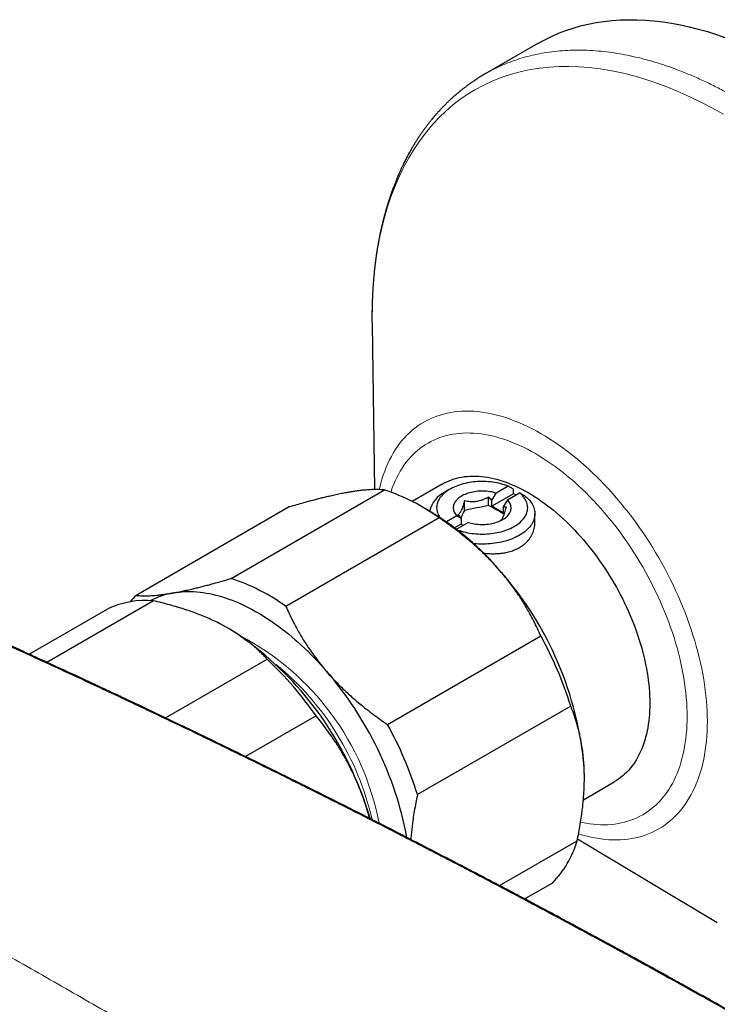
# Model space of a CAD drawing. Header units: millimetres. Extents: x 8 to 1110, y 12 to 672.
# Tile 45 of 58: x 912 to 960, y 316 to 384. Entities that reach past the tile are written whole.
import ezdxf

# ---------------------------------------------------------------- set-up
doc = ezdxf.new("R2010")
doc.units = ezdxf.units.MM

msp = doc.modelspace()

# ---------------------------------------------------------------- linework, layer by layer
at = {"color": 7, "linetype": 'Continuous', "lineweight": 30}
for p, q in [((947.975, 382.465), (944.325, 380.358)), ((936.493, 363.008), (936.666, 351.59)), ((936.496, 363.02), (936.496, 363.008)), ((941.347, 351.965), (939.27, 350.767)), ((941.886, 351.614), (941.533, 351.41)), ((945.918, 351.819), (945.085, 351.338)), ((946.277, 351.618), (945.918, 351.819)), ((946.277, 351.291), (946.277, 351.618)), ((926.753, 345.439), (937.359, 351.562)), ((944.562, 350.479), (944.562, 351.075)), ((944.786, 350.837), (945.085, 351.338)), ((946.277, 351.291), (944.786, 350.43)), ((945.863, 350.889), (945.564, 350.388)), ((945.863, 350.889), (946.696, 351.37)), ((946.696, 351.37), (947.054, 351.168)), ((930.77, 350.388), (920.164, 344.265)), ((940.58, 350.029), (939.873, 350.437)), ((942.889, 350.143), (942.889, 350.817)), ((944.786, 350.43), (944.786, 350.837)), ((945.564, 349.981), (944.786, 350.43)), ((945.564, 350.388), (945.564, 349.981)), ((941.141, 349.623), (930.534, 343.5)), ((942.366, 349.768), (941.645, 349.352)), ((942.665, 349.612), (942.665, 349.206)), ((947.764, 349.308), (947.764, 349.92)), ((942.665, 349.206), (942.209, 348.943)), ((942.331, 348.85), (943.143, 349.319)), ((942.665, 349.206), (942.806, 349.124)), ((921.378, 343.89), (914.004, 339.633)), ((912.779, 340.194), (918.208, 343.328)), ((926.602, 341.959), (926.586, 341.969)), ((937.562, 335.342), (948.169, 341.465)), ((922.206, 335.791), (929.24, 339.852)), ((950.242, 336.608), (939.636, 330.485)), ((932.62, 335.926), (927.746, 333.113)), ((951.116, 330.124), (953.246, 331.354)), ((951.185, 331.639), (951.185, 331.658)), ((945.322, 324.182), (950.681, 327.276)), ((950.708, 327.411), (960.381, 321.629)), ((948.973, 324.359), (947.068, 323.259))]:
    msp.add_line(p, q, dxfattribs=at)
at = {"color": 8, "linetype": 'Continuous', "lineweight": 0}
msp.add_line((936.489, 363.507), (936.496, 363.02), dxfattribs=at)
at = {"color": 7, "linetype": 'Continuous', "lineweight": 30, "flags": 128}
for points in [[(947.975, 382.465), (948.438, 382.718), (948.913, 382.951), (949.401, 383.163), (949.899, 383.354), (950.407, 383.524), (950.927, 383.672), (951.456, 383.798), (951.994, 383.903), (952.542, 383.986), (953.099, 384.047), (953.664, 384.086), (954.238, 384.103), (954.819, 384.099), (955.407, 384.072), (956.003, 384.024), (956.604, 383.954), (957.212, 383.862), (957.826, 383.748), (958.445, 383.613), (959.068, 383.456), (959.696, 383.278), (960.328, 383.078), (960.963, 382.857)], [(941.347, 351.965), (941.504, 352.052), (941.666, 352.131), (941.831, 352.203), (942.001, 352.268), (942.174, 352.326), (942.35, 352.376), (942.53, 352.419), (942.713, 352.454), (942.899, 352.483), (943.089, 352.503), (943.281, 352.517), (943.476, 352.523), (943.674, 352.521), (943.874, 352.512), (944.076, 352.496), (944.281, 352.472), (944.487, 352.44), (944.696, 352.402), (944.906, 352.356), (945.118, 352.302), (945.332, 352.242), (945.547, 352.174), (945.763, 352.099), (945.98, 352.017), (946.198, 351.927), (946.417, 351.831), (946.636, 351.727), (946.856, 351.617), (947.076, 351.5), (947.296, 351.376), (947.516, 351.246), (947.736, 351.109), (947.956, 350.965), (948.176, 350.815), (948.394, 350.659), (948.612, 350.497), (948.83, 350.328), (949.046, 350.154), (949.26, 349.974), (949.474, 349.788), (949.686, 349.597), (949.896, 349.4), (950.105, 349.197), (950.312, 348.99), (950.516, 348.778), (950.719, 348.56), (950.919, 348.339), (951.116, 348.112), (951.311, 347.881), (951.503, 347.646), (951.693, 347.406), (951.879, 347.163), (952.062, 346.916), (952.242, 346.665), (952.419, 346.411), (952.592, 346.154), (952.761, 345.893), (952.927, 345.63), (953.088, 345.364), (953.246, 345.095), (953.4, 344.825), (953.549, 344.551), (953.695, 344.276), (953.835, 343.999), (953.972, 343.721), (954.104, 343.441), (954.231, 343.16), (954.353, 342.878), (954.471, 342.595), (954.583, 342.311), (954.691, 342.027), (954.794, 341.743), (954.891, 341.458), (954.983, 341.174), (955.07, 340.89), (955.152, 340.607), (955.228, 340.324), (955.299, 340.042), (955.364, 339.762), (955.424, 339.482), (955.478, 339.204), (955.527, 338.928), (955.57, 338.654), (955.607, 338.382), (955.639, 338.112), (955.665, 337.844), (955.685, 337.579), (955.699, 337.317), (955.708, 337.058), (955.711, 336.802), (955.708, 336.549), (955.699, 336.3), (955.685, 336.054), (955.665, 335.813), (955.639, 335.575), (955.607, 335.342), (955.57, 335.112), (955.527, 334.888), (955.478, 334.668), (955.424, 334.452), (955.364, 334.242), (955.299, 334.037), (955.228, 333.837), (955.152, 333.642), (955.07, 333.453), (954.983, 333.27), (954.891, 333.092), (954.794, 332.92), (954.691, 332.754), (954.583, 332.594), (954.471, 332.441), (954.353, 332.293), (954.231, 332.153), (954.104, 332.018), (953.972, 331.89), (953.835, 331.769), (953.695, 331.655), (953.549, 331.548), (953.4, 331.447), (953.246, 331.354), (953.246, 331.354)], [(945.918, 351.819), (945.794, 351.867), (945.666, 351.911), (945.535, 351.951), (945.401, 351.988), (945.263, 352.021), (945.123, 352.051), (944.981, 352.077), (944.837, 352.098), (944.691, 352.116), (944.544, 352.13), (944.396, 352.139), (944.247, 352.145), (944.098, 352.147), (943.949, 352.144), (943.801, 352.138), (943.653, 352.127), (943.506, 352.113), (943.361, 352.094), (943.217, 352.072), (943.075, 352.045), (942.936, 352.015), (942.799, 351.981), (942.665, 351.943), (942.535, 351.902), (942.407, 351.857), (942.284, 351.808), (942.165, 351.757), (942.05, 351.702), (941.94, 351.644), (941.835, 351.583), (941.734, 351.52), (941.64, 351.454), (941.55, 351.385), (941.466, 351.314), (941.389, 351.24), (941.317, 351.165), (941.252, 351.087), (941.193, 351.009), (941.14, 350.928), (941.095, 350.846), (941.055, 350.763), (941.023, 350.679), (940.998, 350.594), (940.98, 350.509), (940.968, 350.423), (940.964, 350.337), (940.967, 350.251), (940.977, 350.166), (940.994, 350.08), (941.017, 349.995), (941.048, 349.911), (941.086, 349.828), (941.13, 349.746), (941.181, 349.665), (941.185, 349.66)], [(945.085, 351.338), (944.978, 351.37), (944.868, 351.398), (944.756, 351.422), (944.641, 351.442), (944.524, 351.458), (944.405, 351.471), (944.286, 351.479), (944.166, 351.483), (944.046, 351.482), (943.926, 351.478), (943.807, 351.469), (943.689, 351.456), (943.572, 351.44), (943.457, 351.419), (943.345, 351.394), (943.235, 351.366), (943.129, 351.333), (943.026, 351.297), (942.928, 351.258), (942.833, 351.215), (942.743, 351.169), (942.658, 351.12), (942.578, 351.068), (942.504, 351.013), (942.436, 350.956), (942.373, 350.897), (942.317, 350.836), (942.268, 350.772), (942.225, 350.708), (942.189, 350.641), (942.16, 350.574), (942.138, 350.506), (942.123, 350.437), (942.115, 350.368), (942.115, 350.298), (942.122, 350.229), (942.135, 350.16), (942.157, 350.092), (942.185, 350.024), (942.22, 349.958), (942.262, 349.893), (942.31, 349.83), (942.366, 349.768)], [(942.384, 348.809), (942.434, 348.79), (942.562, 348.746), (942.693, 348.705), (942.828, 348.668), (942.965, 348.635), (943.105, 348.606), (943.247, 348.58), (943.391, 348.558), (943.537, 348.541), (943.684, 348.527), (943.832, 348.517), (943.981, 348.512), (944.13, 348.51), (944.279, 348.512), (944.427, 348.519), (944.575, 348.529), (944.722, 348.544), (944.867, 348.563), (945.011, 348.585), (945.153, 348.612), (945.292, 348.642), (945.429, 348.676), (945.563, 348.714), (945.694, 348.755), (945.821, 348.8), (945.944, 348.848), (946.063, 348.9), (946.178, 348.955), (946.288, 349.012), (946.394, 349.073), (946.494, 349.137), (946.589, 349.203), (946.678, 349.272), (946.762, 349.343), (946.839, 349.416), (946.911, 349.492), (946.976, 349.569), (947.035, 349.648), (947.088, 349.729), (947.134, 349.81), (947.173, 349.893), (947.205, 349.977), (947.23, 350.062), (947.248, 350.148), (947.26, 350.233), (947.264, 350.319), (947.261, 350.405), (947.251, 350.491), (947.235, 350.577), (947.211, 350.661), (947.18, 350.746), (947.142, 350.829), (947.098, 350.911), (947.047, 350.992), (946.989, 351.071), (946.925, 351.149), (946.855, 351.224), (946.779, 351.298), (946.696, 351.37)], [(943.143, 349.319), (943.25, 349.287), (943.36, 349.259), (943.473, 349.235), (943.588, 349.214), (943.704, 349.198), (943.823, 349.186), (943.942, 349.178), (944.062, 349.174), (944.182, 349.174), (944.302, 349.179), (944.422, 349.187), (944.54, 349.2), (944.656, 349.217), (944.771, 349.238), (944.883, 349.263), (944.993, 349.291), (945.099, 349.323), (945.202, 349.359), (945.301, 349.399), (945.395, 349.442), (945.485, 349.488), (945.57, 349.537), (945.65, 349.589), (945.724, 349.643), (945.792, 349.7), (945.855, 349.76), (945.911, 349.821), (945.96, 349.884), (946.003, 349.949), (946.039, 350.015), (946.068, 350.083), (946.09, 350.151), (946.105, 350.22), (946.113, 350.289), (946.113, 350.358), (946.107, 350.428), (946.093, 350.497), (946.072, 350.565), (946.044, 350.632), (946.008, 350.699), (945.966, 350.764), (945.918, 350.827), (945.863, 350.889)], [(947.054, 351.168), (947.146, 351.093), (947.232, 351.016), (947.312, 350.936), (947.386, 350.854), (947.453, 350.771), (947.514, 350.686), (947.569, 350.6), (947.617, 350.512), (947.659, 350.423), (947.693, 350.333), (947.721, 350.243), (947.742, 350.151), (947.756, 350.06), (947.763, 349.968), (947.763, 349.876), (947.756, 349.784), (947.743, 349.692), (947.722, 349.601), (947.694, 349.51), (947.66, 349.42), (947.619, 349.331), (947.571, 349.244), (947.516, 349.157), (947.456, 349.072), (947.388, 348.989), (947.315, 348.907), (947.235, 348.827), (947.149, 348.75), (947.058, 348.674), (946.961, 348.601), (946.858, 348.531), (946.751, 348.463), (946.638, 348.398), (946.521, 348.336), (946.398, 348.277), (946.272, 348.221), (946.141, 348.168), (946.007, 348.118), (945.869, 348.072), (945.727, 348.03), (945.583, 347.991), (945.436, 347.956), (945.286, 347.924), (945.134, 347.897), (944.98, 347.873), (944.824, 347.853), (944.667, 347.837), (944.509, 347.825), (944.35, 347.817), (944.191, 347.813), (944.031, 347.814), (943.872, 347.818), (943.713, 347.826), (943.555, 347.838), (943.532, 347.84)], [(946.436, 351.219), (946.386, 351.242), (946.277, 351.291)], [(922.751, 344.444), (922.946, 344.475), (923.144, 344.5), (923.344, 344.518), (923.547, 344.53), (923.752, 344.535), (923.959, 344.534), (924.169, 344.526), (924.381, 344.512), (924.594, 344.491), (924.81, 344.464), (925.027, 344.43), (925.246, 344.39), (925.467, 344.343), (925.689, 344.29), (925.912, 344.23), (926.137, 344.164), (926.363, 344.092), (926.59, 344.014), (926.818, 343.929), (927.046, 343.838), (927.276, 343.741), (927.506, 343.637), (927.736, 343.528), (927.967, 343.412), (928.198, 343.291), (928.429, 343.163), (928.661, 343.03), (928.892, 342.891), (929.123, 342.746), (929.354, 342.596), (929.585, 342.44), (929.815, 342.278), (930.044, 342.111), (930.273, 341.939), (930.501, 341.761), (930.728, 341.578), (930.954, 341.39), (931.179, 341.197), (931.402, 340.999), (931.625, 340.797), (931.845, 340.589), (932.065, 340.377), (932.282, 340.16), (932.498, 339.939), (932.712, 339.714), (932.924, 339.484), (933.134, 339.25), (933.341, 339.012)]]:
    msp.add_lwpolyline(points, dxfattribs=at)
at = {"color": 8, "linetype": 'Continuous', "lineweight": 0, "flags": 128}
for points in [[(960.815, 377.555), (960.051, 377.982), (959.288, 378.381), (958.526, 378.751), (957.766, 379.093), (957.01, 379.405), (956.257, 379.688), (955.509, 379.941), (954.692, 380.185), (953.882, 380.392), (953.08, 380.562), (952.288, 380.695), (951.506, 380.79), (950.805, 380.845), (950.113, 380.868), (949.432, 380.861), (948.763, 380.822), (948.105, 380.753), (947.46, 380.652), (946.828, 380.521), (946.148, 380.341), (945.487, 380.125), (944.843, 379.872), (944.219, 379.582), (943.614, 379.257), (943.082, 378.93), (942.568, 378.574), (942.072, 378.19), (941.594, 377.777), (941.135, 377.336), (940.696, 376.868), (940.276, 376.373), (939.838, 375.797), (939.425, 375.19), (939.038, 374.552), (938.676, 373.885), (938.341, 373.188), (938.06, 372.53), (937.801, 371.849), (937.565, 371.146), (937.352, 370.422), (937.162, 369.677), (936.995, 368.912), (936.852, 368.127), (936.721, 367.244), (936.62, 366.339), (936.547, 365.413), (936.504, 364.469), (936.489, 363.507), (936.489, 363.507)], [(936.994, 351.588), (937.027, 351.731), (937.101, 352.025), (937.183, 352.312), (937.272, 352.592), (937.369, 352.865), (937.473, 353.131), (937.584, 353.39), (937.703, 353.64), (937.829, 353.883), (937.962, 354.118), (938.102, 354.344), (938.249, 354.563), (938.403, 354.772), (938.564, 354.974), (938.731, 355.166), (938.904, 355.349), (939.084, 355.524), (939.271, 355.689), (939.463, 355.845), (939.661, 355.992), (939.866, 356.129), (940.075, 356.257), (940.291, 356.375), (940.512, 356.483), (940.738, 356.582), (940.969, 356.67), (941.206, 356.749), (941.447, 356.818), (941.692, 356.876), (941.943, 356.925), (942.197, 356.963), (942.456, 356.992), (942.718, 357.01), (942.984, 357.018), (943.254, 357.016), (943.527, 357.004), (943.804, 356.981), (944.083, 356.949), (944.365, 356.906), (944.65, 356.853), (944.938, 356.79), (945.227, 356.717), (945.519, 356.635), (945.812, 356.542), (946.107, 356.439), (946.404, 356.327), (946.701, 356.205), (947, 356.073), (947.3, 355.932), (947.6, 355.782), (947.901, 355.622), (948.201, 355.453), (948.502, 355.274), (948.803, 355.087), (949.103, 354.891), (949.403, 354.686), (949.701, 354.473), (949.999, 354.251), (950.296, 354.021), (950.591, 353.783), (950.884, 353.537), (951.176, 353.283), (951.465, 353.022), (951.753, 352.753), (952.038, 352.477), (952.32, 352.194), (952.599, 351.904), (952.876, 351.607), (953.149, 351.304), (953.419, 350.994), (953.685, 350.679), (953.947, 350.358), (954.206, 350.031), (954.46, 349.698), (954.711, 349.361), (954.956, 349.019), (955.197, 348.672), (955.434, 348.32), (955.665, 347.965), (955.891, 347.605), (956.112, 347.242), (956.327, 346.875), (956.537, 346.505), (956.742, 346.132), (956.94, 345.756), (957.132, 345.378), (957.319, 344.997), (957.499, 344.615), (957.672, 344.231), (957.839, 343.846), (958, 343.459), (958.154, 343.072), (958.301, 342.684), (958.441, 342.296), (958.574, 341.907), (958.7, 341.519), (958.819, 341.131), (958.93, 340.744), (959.034, 340.358), (959.131, 339.974), (959.22, 339.59), (959.302, 339.209), (959.376, 338.829), (959.442, 338.452), (959.501, 338.077), (959.552, 337.706), (959.595, 337.337), (959.63, 336.972), (959.658, 336.61), (959.678, 336.252), (959.689, 335.898), (959.693, 335.548), (959.689, 335.203), (959.678, 334.863), (959.658, 334.527), (959.63, 334.197), (959.595, 333.873), (959.552, 333.554), (959.501, 333.241), (959.442, 332.934), (959.376, 332.633), (959.302, 332.339), (959.22, 332.052), (959.131, 331.772), (959.034, 331.499), (958.93, 331.233), (958.819, 330.975), (958.7, 330.724), (958.574, 330.481), (958.441, 330.247), (958.301, 330.02), (958.154, 329.802), (958, 329.592), (957.839, 329.391), (957.672, 329.198), (957.499, 329.015), (957.319, 328.84), (957.132, 328.675), (956.94, 328.519), (956.742, 328.372), (956.537, 328.235), (956.327, 328.108), (956.112, 327.99), (955.891, 327.881), (955.665, 327.783), (955.434, 327.694), (955.197, 327.615), (954.956, 327.547), (954.711, 327.488), (954.46, 327.44), (954.206, 327.401), (953.947, 327.373), (953.685, 327.354), (953.419, 327.346), (953.149, 327.348), (952.876, 327.361), (952.599, 327.383), (952.32, 327.416), (952.038, 327.458), (951.753, 327.511), (951.465, 327.574), (951.176, 327.647), (950.884, 327.73), (950.779, 327.762)], [(937.794, 351.415), (937.809, 351.46), (937.898, 351.71), (937.993, 351.953), (938.095, 352.189), (938.203, 352.418), (938.318, 352.64), (938.44, 352.854), (938.568, 353.061), (938.702, 353.261), (938.843, 353.452), (938.989, 353.636), (939.142, 353.812), (939.301, 353.979), (939.465, 354.139), (939.635, 354.29), (939.811, 354.432), (939.992, 354.566), (940.179, 354.692), (940.371, 354.808), (940.568, 354.916), (940.77, 355.015), (940.976, 355.105), (941.188, 355.186), (941.404, 355.258), (941.624, 355.321), (941.848, 355.375), (942.077, 355.419), (942.309, 355.454), (942.546, 355.48), (942.785, 355.497), (943.029, 355.504), (943.275, 355.502), (943.525, 355.491), (943.777, 355.47), (944.033, 355.441), (944.291, 355.402), (944.551, 355.353), (944.814, 355.296), (945.078, 355.229), (945.345, 355.154), (945.613, 355.069), (945.882, 354.975), (946.153, 354.873), (946.425, 354.761), (946.698, 354.641), (946.972, 354.512), (947.246, 354.374), (947.521, 354.228), (947.796, 354.074), (948.071, 353.911), (948.345, 353.74), (948.62, 353.561), (948.893, 353.374), (949.166, 353.179), (949.439, 352.976), (949.709, 352.766), (949.979, 352.548), (950.247, 352.324), (950.514, 352.092), (950.778, 351.853), (951.041, 351.607), (951.301, 351.355), (951.559, 351.096), (951.814, 350.831), (952.067, 350.56), (952.316, 350.283), (952.563, 350), (952.806, 349.712), (953.046, 349.418), (953.282, 349.12), (953.515, 348.816), (953.743, 348.508), (953.968, 348.195), (954.188, 347.878), (954.404, 347.557), (954.615, 347.232), (954.822, 346.903), (955.024, 346.571), (955.221, 346.236), (955.413, 345.898), (955.599, 345.557), (955.781, 345.214), (955.956, 344.868), (956.126, 344.52), (956.291, 344.171), (956.45, 343.82), (956.602, 343.468), (956.749, 343.115), (956.89, 342.761), (957.024, 342.407), (957.152, 342.052), (957.273, 341.697), (957.389, 341.342), (957.497, 340.988), (957.599, 340.634), (957.694, 340.281), (957.782, 339.93), (957.864, 339.58), (957.939, 339.231), (958.006, 338.884), (958.067, 338.54), (958.121, 338.197), (958.167, 337.858), (958.207, 337.521), (958.239, 337.187), (958.264, 336.856), (958.282, 336.529), (958.293, 336.206), (958.296, 335.886), (958.293, 335.571), (958.282, 335.26), (958.264, 334.954), (958.239, 334.652), (958.207, 334.355), (958.167, 334.064), (958.121, 333.778), (958.067, 333.498), (958.006, 333.223), (957.939, 332.954), (957.864, 332.692), (957.782, 332.436), (957.694, 332.186), (957.599, 331.943), (957.497, 331.707), (957.389, 331.478), (957.273, 331.256), (957.152, 331.042), (957.024, 330.835), (956.89, 330.635), (956.749, 330.444), (956.602, 330.26), (956.45, 330.084), (956.291, 329.917), (956.126, 329.757), (955.956, 329.606), (955.781, 329.464), (955.599, 329.33), (955.413, 329.204), (955.221, 329.088), (955.024, 328.98), (954.822, 328.881), (954.615, 328.791), (954.404, 328.71), (954.188, 328.638), (953.968, 328.575), (953.743, 328.522), (953.515, 328.477), (953.282, 328.442), (953.046, 328.416), (952.806, 328.399), (952.563, 328.392), (952.316, 328.394), (952.067, 328.405), (951.814, 328.426), (951.559, 328.455), (951.301, 328.494), (951.041, 328.543), (950.921, 328.568)]]:
    msp.add_lwpolyline(points, dxfattribs=at)
at = {"color": 7, "linetype": 'Continuous', "lineweight": 30}
for centre, radius, start, end in [((933.027, 338.458), 13.802, 53.99143, 71.70457), ((942.379, 349.649), 1.954, 115.67994, 166.98652), ((939.679, 340.613), 11.009, 57.25091, 63.6643), ((930.841, 333.763), 18.958, 40.01096, 59.08943), ((922.42, 332.335), 13.802, 53.99143, 71.70457), ((927.632, 330.343), 23.622, 4.87518, 41.36072), ((924.283, 340.094), 5.863, 134.64144, 140.49802), ((923.647, 339.309), 5.213, 99.89226, 118.21662), ((920.818, 337.823), 6.093, 84.72332, 115.368), ((914.375, 322.761), 22.762, 21.99407, 57.50734), ((925.033, 328.717), 26.416, 17.381, 28.8549), ((912.139, 321.714), 24.929, 34.75927, 46.68627), ((914.749, 322.904), 24.6, 10.80847, 40.90643), ((914.426, 322.594), 26.416, 17.381, 28.8549), ((936.483, 331.655), 14.702, 0.01528, 2.71184), ((913.698, 321.968), 23.691, 16.7824, 23.15742), ((943.946, 329.26), 7.021, 315.72108, 343.58393)]:
    msp.add_arc(centre, radius, start, end, dxfattribs=at)
at = {"color": 8, "linetype": 'Continuous', "lineweight": 0}
for centre, radius, start, end in [((918.743, 325.049), 18.558, 10.73707, 62.19764), ((917.47, 324.413), 19.512, 12.84598, 50.58742)]:
    msp.add_arc(centre, radius, start, end, dxfattribs=at)
at = {"color": 7, "linetype": 'Continuous', "lineweight": 30}
for centre, major_axis, ratio, start_param, end_param in [((946.235, 341.047), (22.921, 4.291), 0.410779, 1.566896, 1.640126), ((941.993, 338.598), (5.192, 16.415), 0.201938, 0.856521, 0.898263)]:
    msp.add_ellipse(centre, major_axis=major_axis, ratio=ratio, start_param=start_param, end_param=end_param, dxfattribs=at)
at = {"color": 8, "linetype": 'Continuous', "lineweight": 0}
for points, knots in [([(944.325, 380.358), (944.51, 380.461), (944.879, 380.666), (945.455, 380.937), (946.046, 381.179), (946.653, 381.39), (947.275, 381.57), (947.911, 381.719), (948.582, 381.841), (949.29, 381.931), (950.035, 381.987), (950.794, 382.004), (951.567, 381.983), (952.327, 381.925), (953.074, 381.836), (953.806, 381.717), (954.546, 381.568), (955.292, 381.387), (956.045, 381.176), (956.804, 380.934), (957.594, 380.652), (958.413, 380.327), (959.262, 379.956), (960.114, 379.549), (960.969, 379.107), (961.798, 378.645), (962.601, 378.167), (963.378, 377.676), (964.153, 377.158), (964.926, 376.613), (965.696, 376.043), (966.462, 375.446), (967.249, 374.804), (968.055, 374.113), (968.879, 373.372), (969.695, 372.604), (970.501, 371.808), (971.273, 371.011), (972.01, 370.217), (972.714, 369.429), (973.406, 368.621), (974.088, 367.795), (974.757, 366.952), (975.414, 366.091), (976.078, 365.186), (976.749, 364.235), (977.422, 363.237), (978.077, 362.224), (978.712, 361.195), (979.309, 360.186), (979.868, 359.196), (980.391, 358.23), (980.896, 357.256), (981.382, 356.274), (981.849, 355.287), (982.296, 354.294), (982.738, 353.264), (983.17, 352.197), (983.59, 351.094), (983.984, 349.99), (984.352, 348.886), (984.683, 347.816), (984.979, 346.783), (985.242, 345.786), (985.482, 344.793), (985.699, 343.806), (985.893, 342.824), (986.062, 341.85), (986.213, 340.852), (986.341, 339.831), (986.445, 338.791), (986.518, 337.764), (986.563, 336.752), (986.577, 335.786), (986.564, 334.866), (986.528, 333.99), (986.467, 333.13), (986.381, 332.287), (986.272, 331.461), (986.138, 330.654), (985.975, 329.839), (985.78, 329.021), (985.551, 328.202), (985.293, 327.409), (985.007, 326.643), (984.703, 325.927), (984.384, 325.26), (984.053, 324.639), (983.7, 324.043), (983.325, 323.472), (982.929, 322.928), (982.512, 322.41), (982.061, 321.903), (981.572, 321.411), (981.045, 320.938), (980.495, 320.499), (979.92, 320.099), (979.528, 319.846), (979.323, 319.735), (979.322, 319.735)], [0, 0, 0, 0, 0.0099742, 0.0199742, 0.0299742, 0.0399743, 0.0499743, 0.0599744, 0.0699744, 0.0809743, 0.0919743, 0.1029742, 0.1139742, 0.1249741, 0.1349742, 0.1449742, 0.1549742, 0.1649743, 0.1749743, 0.1849744, 0.1949744, 0.2059743, 0.2169743, 0.2279742, 0.2389742, 0.2499741, 0.2599742, 0.2699742, 0.2799742, 0.2899743, 0.2999743, 0.3099744, 0.3199744, 0.3309743, 0.3419743, 0.3529742, 0.3639742, 0.3749741, 0.3849742, 0.3949742, 0.4049742, 0.4149743, 0.4249743, 0.4349744, 0.4449744, 0.4559743, 0.4669743, 0.4779742, 0.4889742, 0.4999741, 0.5099742, 0.5199742, 0.5299742, 0.5399743, 0.5499743, 0.5599744, 0.5699744, 0.5809743, 0.5919743, 0.6029742, 0.6139742, 0.6249741, 0.6349742, 0.6449742, 0.6549742, 0.6649743, 0.6749743, 0.6849744, 0.6949744, 0.7059743, 0.7169743, 0.7279742, 0.7389742, 0.7499741, 0.7599742, 0.7699742, 0.7799742, 0.7899743, 0.7999743, 0.8099744, 0.8199744, 0.8309743, 0.8419743, 0.8529742, 0.8639742, 0.8749741, 0.8849742, 0.8949742, 0.9049742, 0.9149743, 0.9249743, 0.9349744, 0.9449744, 0.9559743, 0.9669743, 0.9779742, 0.9889742, 0.9999741, 1, 1, 1, 1]), ([(885.55, 334.136), (886.199, 333.762), (887.496, 333.013), (889.461, 331.881), (891.437, 330.744), (893.425, 329.601), (895.281, 328.535), (897.004, 327.546), (898.595, 326.633), (900.198, 325.713), (901.812, 324.787), (903.583, 323.772), (905.514, 322.665), (907.608, 321.466), (909.714, 320.259), (911.833, 319.045), (913.965, 317.824), (916.111, 316.594), (918.271, 315.356), (920.445, 314.11), (922.633, 312.855), (924.835, 311.592), (927.05, 310.32), (929.278, 309.039), (931.519, 307.751), (933.71, 306.489), (935.851, 305.256), (937.938, 304.053), (940.034, 302.843), (942.139, 301.627), (944.253, 300.405), (946.441, 299.139), (948.704, 297.828), (951.043, 296.472), (953.394, 295.109), (955.755, 293.739), (958.128, 292.361), (960.512, 290.976), (962.841, 289.624), (965.112, 288.304), (967.326, 287.017), (969.547, 285.727), (971.776, 284.431), (974.012, 283.132), (976.151, 281.889), (978.191, 280.704), (980.13, 279.578), (982.076, 278.448), (984.026, 277.316), (985.979, 276.183), (987.937, 275.048), (989.968, 273.87), (992.075, 272.65), (994.259, 271.385), (996.454, 270.115), (998.66, 268.84), (1000.137, 267.986), (1000.877, 267.559)], [0, 0, 0, 0, 0.019795, 0.039553, 0.059272, 0.07895, 0.098585, 0.113981, 0.129387, 0.144876, 0.160356, 0.175827, 0.195547, 0.215251, 0.234938, 0.254608, 0.274273, 0.293945, 0.313625, 0.333311, 0.353004, 0.372704, 0.392411, 0.412124, 0.431843, 0.451568, 0.469655, 0.487745, 0.505828, 0.523889, 0.541954, 0.560021, 0.579732, 0.599445, 0.619159, 0.638875, 0.658593, 0.678311, 0.698031, 0.716108, 0.734187, 0.752261, 0.770303, 0.788351, 0.806404, 0.821882, 0.837363, 0.852846, 0.868331, 0.883765, 0.89918, 0.914623, 0.93164, 0.948687, 0.965764, 0.982869, 1, 1, 1, 1]), ([(883.085, 331.484), (883.658, 331.155), (884.805, 330.497), (886.54, 329.502), (888.287, 328.5), (890.048, 327.492), (891.82, 326.478), (893.711, 325.396), (895.723, 324.245), (897.859, 323.025), (900.011, 321.795), (902.102, 320.6), (904.129, 319.442), (906.091, 318.321), (908.065, 317.193), (910.051, 316.058), (912.05, 314.915), (914.06, 313.766), (916.081, 312.61), (917.438, 311.833), (918.116, 311.444)], [0, 0, 0, 0, 0.052232, 0.104471, 0.156715, 0.208965, 0.261221, 0.31348, 0.375077, 0.43668, 0.498286, 0.559896, 0.614908, 0.669921, 0.724935, 0.77995, 0.834964, 0.889978, 0.94499, 1, 1, 1, 1])]:
    msp.add_open_spline(points, degree=3, knots=knots, dxfattribs=at)
at = {"color": 7, "linetype": 'Continuous', "lineweight": 30}
for points, knots in [([(944.325, 380.358), (944.285, 380.335), (944.209, 380.29), (944.101, 380.226), (944.007, 380.168), (943.924, 380.117), (943.854, 380.072), (943.799, 380.038), (943.758, 380.011), (943.729, 379.992), (943.706, 379.977), (943.68, 379.96), (943.643, 379.936), (943.589, 379.9), (943.526, 379.858), (943.457, 379.811), (943.386, 379.762), (943.315, 379.712), (943.247, 379.663), (943.183, 379.618), (943.127, 379.576), (943.078, 379.54), (943.03, 379.505), (942.978, 379.466), (942.916, 379.419), (942.849, 379.367), (942.778, 379.312), (942.709, 379.257), (942.64, 379.202), (942.572, 379.148), (942.478, 379.07), (942.357, 378.969), (942.212, 378.843), (942.069, 378.715), (941.924, 378.583), (941.771, 378.439), (941.637, 378.308), (941.524, 378.196), (941.44, 378.11), (941.363, 378.03), (941.294, 377.957), (941.235, 377.895), (941.189, 377.845), (941.147, 377.8), (941.104, 377.752), (941.052, 377.695), (940.994, 377.629), (940.931, 377.559), (940.87, 377.488), (940.811, 377.419), (940.758, 377.357), (940.712, 377.302), (940.677, 377.259), (940.65, 377.227), (940.628, 377.2), (940.605, 377.172), (940.572, 377.131), (940.527, 377.076), (940.47, 377.004), (940.407, 376.924), (940.314, 376.804), (940.197, 376.648), (940.067, 376.47), (939.946, 376.299), (939.829, 376.129), (939.707, 375.948), (939.608, 375.795), (939.534, 375.677), (939.486, 375.6), (939.442, 375.53), (939.404, 375.467), (939.367, 375.407), (939.326, 375.339), (939.278, 375.257), (939.223, 375.162), (939.165, 375.062), (939.099, 374.945), (939.027, 374.815), (938.951, 374.673), (938.88, 374.538), (938.811, 374.405), (938.74, 374.266), (938.662, 374.107), (938.579, 373.934), (938.494, 373.754), (938.415, 373.58), (938.345, 373.421), (938.28, 373.27), (938.217, 373.119), (938.151, 372.959), (938.083, 372.789), (938.025, 372.639), (937.978, 372.515), (937.944, 372.425), (937.915, 372.345), (937.89, 372.278), (937.868, 372.217), (937.847, 372.157), (937.823, 372.089), (937.795, 372.01), (937.765, 371.921), (937.731, 371.822), (937.695, 371.712), (937.654, 371.587), (937.618, 371.473), (937.587, 371.373), (937.561, 371.29), (937.536, 371.206), (937.512, 371.127), (937.491, 371.057), (937.474, 370.998), (937.461, 370.952), (937.45, 370.914), (937.437, 370.867), (937.419, 370.805), (937.396, 370.722), (937.37, 370.625), (937.341, 370.517), (937.311, 370.403), (937.281, 370.287), (937.252, 370.173), (937.224, 370.06), (937.198, 369.95), (937.172, 369.839), (937.147, 369.73), (937.123, 369.627), (937.104, 369.541), (937.089, 369.472), (937.078, 369.418), (937.068, 369.372), (937.059, 369.327), (937.048, 369.277), (937.035, 369.215), (937.02, 369.138), (936.989, 368.984), (936.947, 368.762), (936.902, 368.516), (936.869, 368.317), (936.843, 368.162), (936.82, 368.014), (936.799, 367.877), (936.782, 367.755), (936.767, 367.651), (936.756, 367.573), (936.748, 367.517), (936.743, 367.48), (936.739, 367.446), (936.734, 367.409), (936.728, 367.364), (936.721, 367.306), (936.712, 367.235), (936.702, 367.151), (936.685, 367.013), (936.664, 366.83), (936.641, 366.607), (936.62, 366.394), (936.602, 366.189), (936.585, 365.993), (936.571, 365.805), (936.56, 365.653), (936.553, 365.537), (936.548, 365.459), (936.544, 365.391), (936.54, 365.325), (936.536, 365.255), (936.532, 365.171), (936.527, 365.072), (936.521, 364.954), (936.515, 364.817), (936.509, 364.665), (936.504, 364.497), (936.499, 364.324), (936.496, 364.155), (936.493, 363.997), (936.491, 363.848), (936.49, 363.708), (936.489, 363.577), (936.489, 363.449), (936.49, 363.327), (936.491, 363.21), (936.492, 363.106), (936.493, 363.041), (936.493, 363.011)], [0, 0, 0, 0, 0.00761, 0.014462, 0.020554, 0.025887, 0.030461, 0.034277, 0.03664, 0.038577, 0.040087, 0.041211, 0.044011, 0.047556, 0.051846, 0.056539, 0.061305, 0.066144, 0.070773, 0.075223, 0.079109, 0.082428, 0.085323, 0.088977, 0.093211, 0.09801, 0.102955, 0.107866, 0.112743, 0.117587, 0.122379, 0.133366, 0.143846, 0.15437, 0.16511, 0.176445, 0.189184, 0.196101, 0.202731, 0.209031, 0.214567, 0.219233, 0.223027, 0.225842, 0.22939, 0.23369, 0.238594, 0.243766, 0.249192, 0.253947, 0.258656, 0.262605, 0.265742, 0.267639, 0.269434, 0.271425, 0.273614, 0.278014, 0.283042, 0.288651, 0.294727, 0.307745, 0.320392, 0.330476, 0.341581, 0.353393, 0.365524, 0.370876, 0.375776, 0.38017, 0.384056, 0.387559, 0.391443, 0.396677, 0.402619, 0.408859, 0.414936, 0.423836, 0.432327, 0.44029, 0.447818, 0.455855, 0.464626, 0.475247, 0.485581, 0.495489, 0.504661, 0.51239, 0.520695, 0.529565, 0.53882, 0.548428, 0.553898, 0.558814, 0.563052, 0.566612, 0.569605, 0.57274, 0.576143, 0.580454, 0.585131, 0.590223, 0.595982, 0.602441, 0.609602, 0.613665, 0.617923, 0.622375, 0.62657, 0.630157, 0.633087, 0.63543, 0.637202, 0.638955, 0.642425, 0.64661, 0.651509, 0.657076, 0.66282, 0.668608, 0.67444, 0.679824, 0.685245, 0.690703, 0.696192, 0.701305, 0.705787, 0.708735, 0.711328, 0.713566, 0.715477, 0.717775, 0.720775, 0.724478, 0.728868, 0.742962, 0.756319, 0.76384, 0.771106, 0.778116, 0.784589, 0.790233, 0.795049, 0.799037, 0.801082, 0.802813, 0.804229, 0.805732, 0.807843, 0.810509, 0.813764, 0.817608, 0.822037, 0.832615, 0.842701, 0.852294, 0.8614, 0.87014, 0.878558, 0.886599, 0.89058, 0.894056, 0.897027, 0.899682, 0.902816, 0.906521, 0.910795, 0.916156, 0.922206, 0.928946, 0.936375, 0.944494, 0.951706, 0.958627, 0.9651, 0.971124, 0.976701, 0.981829, 0.987299, 0.99215, 0.996383, 1, 1, 1, 1]), ([(937.359, 351.562), (937.29, 351.569), (937.152, 351.581), (936.924, 351.591), (936.7, 351.592), (936.483, 351.586), (936.277, 351.576), (936.062, 351.56), (935.833, 351.538), (935.589, 351.509), (935.329, 351.474), (935.057, 351.433), (934.867, 351.4), (934.772, 351.383)], [0, 0, 0, 0, 0.1093718, 0.2187673, 0.3281312, 0.4106709, 0.4932098, 0.5748319, 0.6564534, 0.7423194, 0.8282291, 0.9141367, 1, 1, 1, 1]), ([(934.772, 351.383), (934.733, 351.376), (934.576, 351.348), (934.29, 351.293), (933.905, 351.212), (933.538, 351.129), (933.192, 351.047), (932.874, 350.968), (932.551, 350.886), (932.178, 350.787), (931.751, 350.67), (931.267, 350.534), (930.936, 350.437), (930.77, 350.388)], [0, 0, 0, 0, 0.034084, 0.139611, 0.24518, 0.350711, 0.430544, 0.510377, 0.588808, 0.667239, 0.778145, 0.889085, 1, 1, 1, 1]), ([(944.562, 351.075), (944.506, 351.044), (944.392, 350.98), (944.212, 350.896), (944.025, 350.825), (943.851, 350.778), (943.697, 350.751), (943.561, 350.737), (943.425, 350.734), (943.266, 350.743), (943.085, 350.768), (942.955, 350.8), (942.889, 350.817)], [0, 0, 0, 0, 0.108075, 0.216101, 0.327995, 0.439813, 0.516635, 0.59346, 0.672828, 0.752216, 0.87554, 1, 1, 1, 1]), ([(944.786, 350.837), (944.784, 350.838), (944.745, 350.876), (944.669, 350.954), (944.598, 351.035), (944.562, 351.075)], [0, 0, 0, 0, 0.022494, 0.510172, 1, 1, 1, 1]), ([(942.889, 350.817), (942.874, 350.761), (942.844, 350.649), (942.796, 350.49), (942.745, 350.34), (942.699, 350.219), (942.657, 350.126), (942.621, 350.055), (942.585, 349.995), (942.542, 349.936), (942.494, 349.885), (942.459, 349.862), (942.441, 349.851)], [0, 0, 0, 0, 0.108075, 0.216101, 0.327995, 0.439813, 0.516635, 0.59346, 0.672828, 0.752216, 0.87554, 1, 1, 1, 1]), ([(945.392, 349.442), (945.405, 349.454), (945.435, 349.482), (945.483, 349.546), (945.529, 349.625), (945.571, 349.711), (945.607, 349.797), (945.643, 349.894), (945.686, 350.019), (945.735, 350.177), (945.77, 350.304), (945.787, 350.368)], [0, 0, 0, 0, 0.105473, 0.232261, 0.360759, 0.448052, 0.536091, 0.626336, 0.717251, 0.857978, 1, 1, 1, 1]), ([(945.787, 350.368), (945.744, 350.369), (945.671, 350.371), (945.595, 350.383), (945.564, 350.388)], [0, 0, 0, 0, 0.584375, 1, 1, 1, 1]), ([(945.362, 345.952), (945.324, 345.995), (945.16, 346.186), (944.858, 346.517), (944.449, 346.939), (944.059, 347.316), (943.693, 347.652), (943.357, 347.947), (943.016, 348.233), (942.623, 348.55), (942.172, 348.895), (941.662, 349.267), (941.315, 349.504), (941.141, 349.623)], [0, 0, 0, 0, 0.0314251, 0.1372312, 0.24308, 0.3488894, 0.4289378, 0.5089868, 0.5876202, 0.6662543, 0.7774889, 0.8887569, 1, 1, 1, 1]), ([(942.366, 349.768), (942.426, 349.736), (942.525, 349.683), (942.625, 349.632), (942.665, 349.612)], [0, 0, 0, 0, 0.6098413, 1, 1, 1, 1]), ([(942.441, 349.851), (942.477, 349.81), (942.548, 349.73), (942.624, 349.652), (942.663, 349.614), (942.665, 349.612)], [0, 0, 0, 0, 0.4878132, 0.9775058, 1, 1, 1, 1]), ([(944.21, 347.191), (944.23, 347.188), (944.352, 347.172), (944.577, 347.157), (944.881, 347.148), (945.132, 347.157), (945.331, 347.172), (945.524, 347.194), (945.728, 347.228), (945.939, 347.277), (946.116, 347.327), (946.273, 347.382), (946.411, 347.438), (946.567, 347.509), (946.748, 347.608), (946.944, 347.741), (947.125, 347.89), (947.283, 348.052), (947.419, 348.225), (947.533, 348.407), (947.625, 348.598), (947.696, 348.798), (947.742, 349.005), (947.764, 349.176), (947.762, 349.277), (947.761, 349.308)], [0, 0, 0, 0, 0.011015, 0.065279, 0.120515, 0.17575, 0.203884, 0.232017, 0.285961, 0.322615, 0.359302, 0.395955, 0.424008, 0.45206, 0.503691, 0.556276, 0.608861, 0.662427, 0.713444, 0.765318, 0.817192, 0.869935, 0.922891, 0.976739, 1, 1, 1, 1]), ([(922.751, 344.444), (922.789, 344.451), (922.947, 344.479), (923.233, 344.535), (923.618, 344.615), (923.985, 344.698), (924.331, 344.78), (924.649, 344.859), (924.972, 344.941), (925.345, 345.04), (925.772, 345.157), (926.256, 345.294), (926.587, 345.391), (926.753, 345.439)], [0, 0, 0, 0, 0.034084, 0.139611, 0.24518, 0.350711, 0.430544, 0.510377, 0.588808, 0.667239, 0.778145, 0.889085, 1, 1, 1, 1]), ([(948.169, 341.465), (948.092, 341.636), (947.938, 341.978), (947.687, 342.487), (947.441, 342.95), (947.204, 343.369), (946.98, 343.743), (946.747, 344.111), (946.5, 344.481), (946.237, 344.853), (945.957, 345.225), (945.667, 345.592), (945.464, 345.832), (945.362, 345.952)], [0, 0, 0, 0, 0.109372, 0.218767, 0.328131, 0.410671, 0.49321, 0.574832, 0.656453, 0.742319, 0.828229, 0.914137, 1, 1, 1, 1]), ([(920.164, 344.265), (920.233, 344.259), (920.371, 344.246), (920.599, 344.236), (920.823, 344.235), (921.04, 344.241), (921.246, 344.252), (921.461, 344.267), (921.69, 344.289), (921.934, 344.318), (922.194, 344.353), (922.466, 344.394), (922.656, 344.427), (922.751, 344.444)], [0, 0, 0, 0, 0.109372, 0.218767, 0.328131, 0.410671, 0.49321, 0.574832, 0.656453, 0.742319, 0.828229, 0.914137, 1, 1, 1, 1]), ([(926.016, 342.279), (925.971, 342.302), (925.783, 342.398), (925.444, 342.56), (924.991, 342.759), (924.523, 342.948), (924.041, 343.127), (923.546, 343.295), (923.031, 343.456), (922.496, 343.609), (921.943, 343.756), (921.567, 343.845), (921.378, 343.89)], [0, 0, 0, 0, 0.034084, 0.139612, 0.245182, 0.350713, 0.456206, 0.561737, 0.667236, 0.778144, 0.889084, 1, 1, 1, 1]), ([(930.534, 343.5), (930.609, 343.334), (930.758, 343.002), (931.001, 342.509), (931.238, 342.059), (931.466, 341.652), (931.681, 341.29), (931.906, 340.931), (932.17, 340.531), (932.481, 340.09), (932.844, 339.611), (933.135, 339.254), (933.304, 339.056), (933.341, 339.012)], [0, 0, 0, 0, 0.106054, 0.21213, 0.318178, 0.39818, 0.478183, 0.557354, 0.636524, 0.747194, 0.857909, 0.968575, 1, 1, 1, 1]), ([(929.24, 339.852), (929.172, 339.926), (929.035, 340.073), (928.818, 340.291), (928.592, 340.506), (928.355, 340.718), (928.108, 340.926), (927.85, 341.13), (927.579, 341.331), (927.295, 341.529), (926.996, 341.723), (926.684, 341.914), (926.359, 342.1), (926.131, 342.219), (926.016, 342.279)], [0, 0, 0, 0, 0.081944, 0.163886, 0.246136, 0.328397, 0.410644, 0.492722, 0.5748, 0.659154, 0.743526, 0.827877, 0.913938, 1, 1, 1, 1]), ([(1026.621, 273.919), (1025.491, 274.718), (1023.233, 276.316), (1019.84, 278.683), (1016.442, 281.029), (1013.039, 283.35), (1009.632, 285.648), (1006.286, 287.878), (1003, 290.043), (999.776, 292.144), (996.549, 294.224), (993.318, 296.282), (990.084, 298.318), (986.846, 300.334), (983.605, 302.327), (980.361, 304.299), (977.114, 306.25), (973.884, 308.167), (970.67, 310.052), (967.473, 311.904), (964.274, 313.735), (961.052, 315.555), (957.809, 317.366), (954.545, 319.164), (951.278, 320.941), (948.009, 322.696), (944.757, 324.418), (941.523, 326.108), (938.307, 327.766), (935.09, 329.402), (931.848, 331.028), (928.584, 332.643), (925.296, 334.246), (922.007, 335.826), (918.716, 337.383), (915.425, 338.918), (912.133, 340.43), (909.937, 341.42), (908.839, 341.914)], [0, 0, 0, 0, 0.0292677, 0.0585355, 0.0878036, 0.1170719, 0.1463404, 0.1756091, 0.2032055, 0.230802, 0.2583986, 0.2859954, 0.3135923, 0.3411894, 0.3687865, 0.3963837, 0.423981, 0.4515783, 0.4786829, 0.5057876, 0.5328922, 0.5599969, 0.5875944, 0.6151918, 0.6427893, 0.6703867, 0.697984, 0.7250885, 0.7521929, 0.7792972, 0.8064015, 0.8340588, 0.8617159, 0.889373, 0.9170299, 0.9446868, 0.9723434, 1, 1, 1, 1]), ([(1026.807, 273.896), (1026.642, 274.014), (1026.316, 274.245), (1025.836, 274.584), (1025.373, 274.912), (1024.927, 275.227), (1024.497, 275.529), (1024.092, 275.814), (1023.711, 276.082), (1023.353, 276.334), (1023.01, 276.575), (1022.681, 276.804), (1022.29, 277.078), (1021.83, 277.399), (1021.3, 277.769), (1020.773, 278.136), (1020.25, 278.5), (1019.595, 278.954), (1018.811, 279.496), (1017.902, 280.124), (1017.005, 280.74), (1016.122, 281.346), (1014.898, 282.183), (1013.328, 283.251), (1011.406, 284.55), (1009.483, 285.842), (1007.284, 287.309), (1004.808, 288.947), (1002.054, 290.753), (999.298, 292.542), (996.538, 294.316), (993.67, 296.143), (990.692, 298.02), (987.604, 299.945), (984.513, 301.85), (981.419, 303.736), (978.323, 305.602), (975.224, 307.449), (972.123, 309.275), (969.128, 311.019), (966.242, 312.681), (964.181, 313.854), (962.839, 314.614), (962.215, 314.967), (961.59, 315.318), (960.966, 315.669), (960.341, 316.019), (959.712, 316.371), (959.077, 316.725), (958.433, 317.084), (957.781, 317.446), (957.114, 317.815), (956.521, 318.142), (956.006, 318.426), (955.578, 318.661), (955.157, 318.892), (954.745, 319.118), (954.291, 319.367), (953.798, 319.636), (953.384, 319.862), (953.101, 320.015), (952.949, 320.098), (952.808, 320.175), (952.68, 320.244), (952.571, 320.304), (952.479, 320.354), (952.403, 320.395), (952.336, 320.431), (952.275, 320.464), (952.214, 320.497), (952.143, 320.536), (952.057, 320.582), (951.956, 320.637), (951.842, 320.699), (951.707, 320.772), (951.55, 320.857), (951.368, 320.955), (951.17, 321.062), (950.956, 321.178), (950.733, 321.298), (950.505, 321.421), (950.149, 321.612), (949.667, 321.872), (949.024, 322.216), (948.356, 322.573), (947.664, 322.942), (946.81, 323.396), (945.794, 323.934), (944.619, 324.553), (943.157, 325.32), (941.403, 326.233), (939.351, 327.293), (937.05, 328.472), (934.499, 329.765), (931.698, 331.167), (928.896, 332.553), (926.093, 333.923), (924.031, 334.918), (922.713, 335.55), (922.137, 335.825), (921.561, 336.099), (920.988, 336.371), (920.423, 336.639), (919.893, 336.89), (919.396, 337.124), (918.932, 337.342), (918.569, 337.513), (918.302, 337.638), (918.129, 337.719), (917.958, 337.799), (917.788, 337.879), (917.615, 337.959), (917.429, 338.046), (917.225, 338.142), (916.999, 338.247), (916.758, 338.359), (916.501, 338.479), (916.228, 338.606), (915.939, 338.74), (915.624, 338.886), (915.281, 339.044), (914.909, 339.216), (914.518, 339.397), (914.107, 339.585), (913.678, 339.782), (913.23, 339.988), (912.763, 340.201), (912.276, 340.423), (911.771, 340.653), (911.25, 340.89), (910.713, 341.133), (910.161, 341.382), (909.59, 341.64), (909.204, 341.813), (909.007, 341.901)], [0, 0, 0, 0, 0.004294, 0.008441, 0.012441, 0.016294, 0.020001, 0.023561, 0.026783, 0.029874, 0.032835, 0.035666, 0.038366, 0.042975, 0.047545, 0.052086, 0.056599, 0.061083, 0.069019, 0.076852, 0.084569, 0.092169, 0.099652, 0.116162, 0.132669, 0.149175, 0.165682, 0.189263, 0.212844, 0.236425, 0.260006, 0.283587, 0.309905, 0.336223, 0.362541, 0.38886, 0.415178, 0.441497, 0.467815, 0.494133, 0.517663, 0.541193, 0.546476, 0.551758, 0.55704, 0.562322, 0.567605, 0.572901, 0.578301, 0.583707, 0.589227, 0.594862, 0.60061, 0.604279, 0.607912, 0.611468, 0.614947, 0.618348, 0.622979, 0.627459, 0.628834, 0.630134, 0.631323, 0.632401, 0.633369, 0.63409, 0.634735, 0.635303, 0.635794, 0.636279, 0.636839, 0.637594, 0.638452, 0.639414, 0.640479, 0.641866, 0.643397, 0.645071, 0.646889, 0.648815, 0.650737, 0.652647, 0.657842, 0.662948, 0.668914, 0.674756, 0.680476, 0.69054, 0.700457, 0.710225, 0.727519, 0.744812, 0.762105, 0.785687, 0.809268, 0.83285, 0.856432, 0.880013, 0.884856, 0.889698, 0.89454, 0.89938, 0.904139, 0.908781, 0.912767, 0.916662, 0.920465, 0.921933, 0.923388, 0.924829, 0.926255, 0.927674, 0.929174, 0.930938, 0.932834, 0.934862, 0.937022, 0.939315, 0.941739, 0.944296, 0.947261, 0.950386, 0.953672, 0.957117, 0.960722, 0.964487, 0.968412, 0.972497, 0.976742, 0.981147, 0.985628, 0.990265, 0.995055, 1, 1, 1, 1]), ([(933.341, 339.012), (933.473, 338.862), (933.738, 338.561), (934.157, 338.124), (934.556, 337.732), (934.931, 337.384), (935.276, 337.078), (935.626, 336.782), (936.031, 336.453), (936.496, 336.095), (937.023, 335.71), (937.382, 335.465), (937.562, 335.342)], [0, 0, 0, 0, 0.1090967, 0.2182403, 0.3273402, 0.4099309, 0.4925222, 0.5735485, 0.6545756, 0.7697013, 0.8848645, 1, 1, 1, 1]), ([(951.169, 332.35), (951.166, 332.404), (951.155, 332.625), (951.125, 333.008), (951.071, 333.492), (951.006, 333.926), (950.935, 334.313), (950.863, 334.654), (950.782, 334.986), (950.683, 335.354), (950.559, 335.756), (950.409, 336.19), (950.298, 336.469), (950.242, 336.608)], [0, 0, 0, 0, 0.034084, 0.139611, 0.24518, 0.350711, 0.430544, 0.510377, 0.588808, 0.667239, 0.778145, 0.889085, 1, 1, 1, 1]), ([(935.48, 331.285), (935.457, 331.339), (935.356, 331.575), (935.167, 331.986), (934.904, 332.512), (934.649, 332.986), (934.405, 333.408), (934.177, 333.781), (933.944, 334.144), (933.672, 334.547), (933.356, 334.989), (932.995, 335.466), (932.745, 335.773), (932.62, 335.926)], [0, 0, 0, 0, 0.031425, 0.137231, 0.24308, 0.348889, 0.428938, 0.508987, 0.58762, 0.666254, 0.777489, 0.888757, 1, 1, 1, 1]), ([(950.681, 327.276), (950.72, 327.468), (950.799, 327.851), (950.9, 328.423), (950.981, 328.945), (951.044, 329.417), (951.091, 329.839), (951.129, 330.256), (951.158, 330.675), (951.178, 331.097), (951.186, 331.52), (951.185, 331.939), (951.174, 332.213), (951.169, 332.35)], [0, 0, 0, 0, 0.1093718, 0.2187673, 0.3281312, 0.4106709, 0.4932098, 0.5748319, 0.6564534, 0.7423194, 0.8282291, 0.9141367, 1, 1, 1, 1]), ([(936.326, 328.836), (936.31, 328.899), (936.253, 329.111), (936.143, 329.476), (935.997, 329.931), (935.837, 330.388), (935.666, 330.841), (935.542, 331.137), (935.48, 331.285)], [0, 0, 0, 0, 0.075141, 0.25269, 0.439473, 0.62635, 0.813223, 1, 1, 1, 1]), ([(939.636, 330.485), (939.596, 330.293), (939.518, 329.91), (939.416, 329.338), (939.335, 328.816), (939.273, 328.344), (939.226, 327.922), (939.195, 327.601), (939.183, 327.421), (939.18, 327.379)], [0, 0, 0, 0, 0.182333, 0.364706, 0.547025, 0.684627, 0.822227, 0.958298, 1, 1, 1, 1])]:
    msp.add_open_spline(points, degree=3, knots=knots, dxfattribs=at)

doc.saveas('drawing.dxf')
